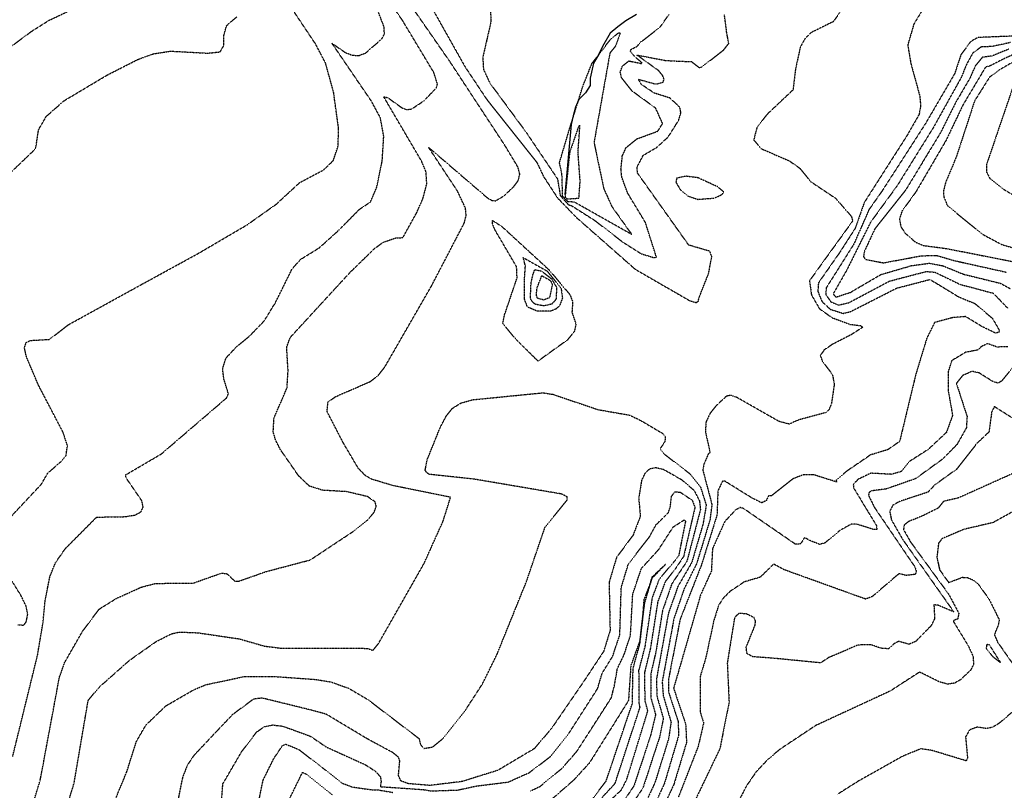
# Model space of a CAD drawing. Header units: feet. Extents: x 2234729 to 2255890, y 588345 to 614924.
# Tile 30 of 88: x 2244591 to 2245203, y 597031 to 597510. Entities that reach past the tile are written whole.
import ezdxf

# ---------------------------------------------------------------- set-up
doc = ezdxf.new("R2010")
doc.units = ezdxf.units.FT
doc.header["$MEASUREMENT"] = 0
doc.linetypes.add('OhDOT_USTN3', pattern=[0.22, 0.165, -0.055])
for name, color, linetype in [('DT_X_Contour_Major', 132, 'OhDOT_USTN3'), ('DT_X_Contour_Minor', 136, 'OhDOT_USTN3'), ('Waterways', 7, 'Continuous')]:
    doc.layers.add(name, color=color, linetype=linetype)
picture_1 = doc.add_image_def('image1.sid', size_in_pixel=(17786, 6468))

msp = doc.modelspace()

# ---------------------------------------------------------------- linework, layer by layer
at = {"layer": 'DT_X_Contour_Major'}
for points in [[(2244583.89, 597413.44), (2244600.04, 597428.91), (2244601.49, 597430.88), (2244603.17, 597441.95), (2244607.98, 597450.25), (2244619.04, 597459.95), (2244645.81, 597475.92), (2244665, 597485.68), (2244674.57, 597489.15), (2244685.23, 597490.79), (2244708.43, 597489.53), (2244716, 597490.33), (2244718.28, 597494.22), (2244718.25, 597500.2), (2244719.98, 597506.59), (2244726.29, 597512.11)], [(2245206.12, 597492.05), (2245195.81, 597487.78), (2245189.75, 597486.93), (2245185.45, 597481.84), (2245181.94, 597473.9), (2245173.3, 597459.18), (2245163.77, 597440.19), (2245142.27, 597404.77), (2245122.92, 597380.33), (2245116.52, 597366.65), (2245115.86, 597363.13), (2245116.99, 597361.34), (2245128.28, 597359.18), (2245151.8, 597363.59), (2245161.42, 597363.77), (2245172.04, 597360.65), (2245204.76, 597353.34)], [(2244648.72, 597020.38), (2244658.07, 597043), (2244663.98, 597061.68), (2244669.86, 597071.83), (2244682.22, 597083.73), (2244699.56, 597093.78), (2244707.13, 597096.95), (2244731.27, 597102.06), (2244749.59, 597102.07), (2244775.14, 597100.24), (2244784.66, 597098.73), (2244795.88, 597094.74), (2244807.95, 597087.62), (2244839.66, 597063.42), (2244840.49, 597059.69), (2244842.73, 597057.34), (2244848.09, 597058.22), (2244854.37, 597063.43), (2244868.65, 597081.42), (2244879.02, 597097.41), (2244888.04, 597115.7), (2244906.2, 597160.6), (2244918.01, 597195.05), (2244931.7, 597211.74), (2244931.67, 597213.78), (2244928.17, 597215.48), (2244873.91, 597224.71), (2244846.21, 597227.67), (2244844.47, 597228.61), (2244843.45, 597230.3), (2244844.79, 597237.06), (2244852.92, 597257.17), (2244856.51, 597263.87), (2244860.45, 597268.78), (2244865.6, 597272.04), (2244873.03, 597274.11), (2244916.6, 597278.4), (2244922.78, 597277.45), (2244950.88, 597267.94), (2244970.47, 597264.52), (2244977.52, 597261.14), (2244991.3, 597252.96), (2244992.68, 597251.2), (2244992.39, 597248.05), (2244989.43, 597243.61), (2244992, 597240.37), (2244998.91, 597235.03)], [(2245210.35, 597261.46), (2245197.21, 597269.78), (2245195.54, 597266.66), (2245193.81, 597254.03), (2245186.09, 597246.71), (2245173.76, 597230.91), (2245160.03, 597221.07), (2245156.01, 597216.68), (2245138.14, 597210.79), (2245134.04, 597208.42), (2245132.14, 597204.73), (2245133.22, 597199.38), (2245140.31, 597187.06), (2245171.98, 597142.17), (2245162.1, 597146.34), (2245159.61, 597146.62), (2245160.05, 597137.93), (2245157.91, 597133.66), (2245148.21, 597123.77), (2245144.24, 597122.08), (2245137.63, 597123.9), (2245134.89, 597122.43), (2245131.31, 597119.26), (2245126.93, 597119.57), (2245120.37, 597121.8), (2245112.44, 597121.59), (2245094.27, 597113.86), (2245089.24, 597110.51), (2245060.74, 597113.31), (2245046.99, 597114.33), (2245043.34, 597116.4), (2245042.96, 597120.32), (2245048.44, 597133.87), (2245048.73, 597136.63), (2245047.8, 597138.62), (2245043.06, 597141.02), (2245038.53, 597141.22), (2245035.73, 597138.79), (2245031.19, 597110.4), (2245032.3, 597086.01), (2245026.6, 597057.17), (2245007.57, 597017.51)], [(2244998.91, 597235.03), (2245008.21, 597227.86), (2245014.49, 597220.02), (2245018.12, 597208.54), (2245016.06, 597196.58), (2245009.1, 597172.88), (2245000.49, 597158), (2244998.91, 597153.52)], [(2244998.91, 597153.52), (2244994.6, 597141.35), (2244989.29, 597112.28), (2244987.1, 597099.9), (2244987.52, 597089.58), (2244991.43, 597076), (2244989.12, 597064.39), (2244978.73, 597032.72), (2244972.36, 597023.21)]]:
    msp.add_lwpolyline(points, dxfattribs=at)
at = {"layer": 'DT_X_Contour_Minor'}
for points in [[(2244882.62, 597544.24), (2244884.34, 597509.18), (2244879.24, 597486.97), (2244879.63, 597479.55), (2244883.63, 597470.97), (2244906.3, 597440.18), (2244925.67, 597411.37), (2244927.41, 597401.02), (2244932.42, 597395.35), (2244934.42, 597394.71), (2244948.93, 597385.48), (2244965.96, 597372.27), (2244977.67, 597364.85), (2244985.69, 597362.38), (2244987.12, 597362.81), (2244980.32, 597384.24), (2244969.27, 597402.54), (2244965.63, 597412.41), (2244965.12, 597417.53), (2244965.96, 597425.67), (2244968.25, 597430.73), (2244974.99, 597436.23), (2244988, 597441.01), (2244990.98, 597445.76), (2244986.72, 597455.28), (2244972.06, 597465.95), (2244965.51, 597474.24), (2244964.65, 597477.81), (2244965.97, 597481.41), (2244970, 597484.68), (2244977.77, 597483.1), (2244978.24, 597483.35), (2244977.45, 597484.19), (2244974.76, 597486.43), (2244972.33, 597488.81), (2244971, 597490.54), (2244971.29, 597491.76), (2244972.91, 597492.63), (2244974.86, 597493.63), (2244976.02, 597494.83), (2244977.19, 597496.35), (2244979.79, 597498.21), (2244989.41, 597505.71), (2244995.06, 597513.73)], [(2244586.47, 597201.89), (2244604.93, 597221.62), (2244608.87, 597228.46), (2244616.89, 597235.45), (2244620.27, 597239.49), (2244621.11, 597245.51), (2244618.37, 597253.88), (2244602.95, 597283.42), (2244595.7, 597300.45), (2244594.37, 597306.44), (2244595.47, 597309.68), (2244598.26, 597310.93), (2244609.9, 597311.61), (2244621.74, 597320.72), (2244667.58, 597345.96), (2244702.63, 597365.14), (2244732.92, 597382.91), (2244750.89, 597395.64), (2244765.44, 597409.06), (2244780.26, 597416.89), (2244786.39, 597422.81), (2244789.33, 597431.78), (2244789.62, 597442.82), (2244786.5, 597465.37), (2244781.52, 597483.33), (2244775.41, 597495.06), (2244754.42, 597526.56)], [(2244587.07, 597052.27), (2244602.54, 597115.27), (2244605.92, 597135.34), (2244607.23, 597148.83), (2244610.17, 597164.09), (2244613.68, 597172.8), (2244619.92, 597181.68), (2244639.27, 597201.11), (2244657.09, 597201.42), (2244663.15, 597202.4), (2244666.86, 597204.42), (2244668.16, 597207.43), (2244667.35, 597211.27), (2244657.29, 597225.93), (2244657.5, 597227.51), (2244679.39, 597240.35), (2244720.05, 597275.22), (2244721.12, 597277.89), (2244718.34, 597286.98), (2244717.55, 597293.28), (2244719.65, 597300.05), (2244725.9, 597306.71), (2244734.6, 597313.99), (2244743.35, 597323.01), (2244750.26, 597334.22), (2244760.74, 597355.41), (2244766.05, 597361.36), (2244777.75, 597368.6), (2244789.78, 597379.51), (2244802.61, 597392.48), (2244809.42, 597397.03), (2244813.35, 597406.3), (2244816.75, 597422.62), (2244817.7, 597437.82), (2244815.58, 597449.4), (2244810.01, 597459.7), (2244785.52, 597495.65), (2244793.64, 597490.03), (2244797.78, 597488.33), (2244802.13, 597488.01), (2244806.39, 597489.61), (2244816.53, 597498.42), (2244818.08, 597501.44), (2244817.99, 597505.58), (2244810.08, 597526.25)], [(2244814.08, 597288.95), (2244818.24, 597294.25), (2244847.53, 597345.14), (2244867.76, 597384.03), (2244868.91, 597388.53), (2244868.53, 597393.09), (2244863.52, 597403.78), (2244845.58, 597430.92), (2244882.39, 597399.36), (2244884.84, 597398.01), (2244887.27, 597397.77), (2244892.59, 597400.94), (2244898.75, 597406.84), (2244901.27, 597410.34), (2244902.25, 597414.29), (2244901.12, 597418.63), (2244892.96, 597432.2), (2244858.57, 597484.63), (2244832.14, 597522.69)], [(2244515.09, 597519.48), (2244529.55, 597483.56), (2244530.9, 597481.87), (2244540.42, 597472.74), (2244544.7, 597469.86), (2244548.53, 597469.06), (2244554.52, 597471.13), (2244564.58, 597477.68), (2244598.56, 597502.93), (2244609.56, 597509.87), (2244630.42, 597519.72)], [(2244605.1, 597042.27), (2244616.12, 597101.54), (2244619.46, 597110.91), (2244630.41, 597130), (2244640.81, 597143.91), (2244651.51, 597150.57), (2244667.09, 597157.61), (2244675.97, 597159.93), (2244699.1, 597160.05), (2244716.9, 597166.31), (2244720.24, 597165.93), (2244725.16, 597161.25), (2244727.61, 597161.32), (2244744.67, 597167.29), (2244772.08, 597174.54), (2244799.43, 597192.7), (2244807.3, 597199), (2244811.72, 597204.07), (2244813.06, 597207.86), (2244812.31, 597210.61), (2244807.59, 597213.88), (2244794.61, 597216.95), (2244779.84, 597217.79), (2244771.44, 597220.41), (2244764.79, 597226.77), (2244753.52, 597243.02), (2244750.52, 597248.86), (2244748.99, 597254.1), (2244749.48, 597262.68), (2244757.56, 597281.46), (2244758.25, 597292.15), (2244757.37, 597306.76), (2244759.61, 597312.85), (2244796.61, 597353.1), (2244812.09, 597368.19), (2244817.51, 597372.07), (2244825.2, 597374.65), (2244829.56, 597374.86), (2244838.11, 597390.27), (2244842.11, 597399.33), (2244844.45, 597408.33), (2244843.91, 597415.93), (2244841.26, 597422.27), (2244817.66, 597462.46), (2244820.18, 597461.86), (2244828.89, 597455.64), (2244831.56, 597454.52), (2244834.84, 597454.69), (2244842.62, 597459.88), (2244850.46, 597467.99), (2244851.07, 597470.34), (2244848.86, 597477.39), (2244829.1, 597510.25), (2244823.99, 597517.55)], [(2244847.09, 597518.63), (2244853.83, 597506.59), (2244868.29, 597480.91), (2244881.75, 597460.72), (2244913.01, 597421.34), (2244916.97, 597412.9), (2244925.78, 597399.43), (2244937.53, 597387.26), (2244974.04, 597355.15), (2244998.91, 597340.8)], [(2245151.92, 597515.41), (2245147.13, 597507.58), (2245143.33, 597494.53), (2245145.31, 597482.91), (2245150.74, 597463.28), (2245151.37, 597456.88), (2245150.39, 597451.38), (2245142.73, 597438.07), (2245116.31, 597396.66), (2245110.75, 597380.73), (2245101.07, 597365.65), (2245087.83, 597346.71), (2245087.48, 597341.4), (2245090.07, 597335.12), (2245095.16, 597330.36), (2245103.19, 597327.75), (2245107.87, 597328.9), (2245136.49, 597343.47), (2245157.18, 597348.86), (2245174.66, 597338.22), (2245185.07, 597333.87), (2245195.9, 597324.77), (2245200.03, 597317.66), (2245200.14, 597316.15), (2245197.98, 597315.46), (2245189.67, 597319.5), (2245179.25, 597325.78), (2245171.2, 597325.1), (2245160.04, 597322.09), (2245155.2, 597312.4), (2245148.26, 597289.6), (2245138.3, 597248.12), (2245130.99, 597243.06), (2245120.24, 597239.81), (2245105.89, 597230), (2245098.75, 597224.08), (2245099.33, 597222.91), (2245084.85, 597227.44), (2245078.28, 597227.36), (2245072.12, 597224.99), (2245058.5, 597214.29), (2245056.83, 597214.33), (2245055.44, 597211.39), (2245052.6, 597210.01), (2245046.51, 597213.01), (2245029.76, 597223.43), (2245028.24, 597223.48), (2245025.34, 597217.41), (2245024.78, 597202.36), (2245015.1, 597171.32), (2245001.85, 597137.51), (2244998.91, 597122.28)], [(2245101, 597514.73), (2245097.18, 597509.17), (2245083.24, 597502.31), (2245079.52, 597498.59), (2245076.54, 597493.29), (2245073.51, 597479.07), (2245072.03, 597466.69), (2245055.79, 597451.37), (2245049.56, 597443.14), (2245047.62, 597435.57), (2245052.34, 597430.13), (2245070.08, 597422.38), (2245076.24, 597417.96), (2245083.23, 597409.52), (2245098.44, 597399.38), (2245108.29, 597388.11), (2245109.12, 597385.24), (2245082.28, 597348.05), (2245083.51, 597339.25), (2245088.54, 597330.59), (2245096.37, 597325.08), (2245107.44, 597320.95), (2245114.06, 597320.18), (2245115.39, 597319.17), (2245108.76, 597314.84), (2245096.39, 597308.45), (2245091.32, 597304.95), (2245088.99, 597301.5), (2245090.25, 597298.14), (2245096.56, 597289.64), (2245097.67, 597283.57), (2245095.93, 597271.72), (2245094.54, 597268.19), (2245092.76, 597266.19), (2245074.95, 597261.35), (2245069.69, 597258.94), (2245063.28, 597260.64), (2245037.32, 597275.42), (2245033.3, 597276.84), (2245030.67, 597276.28), (2245024.34, 597270.45), (2245020.56, 597265.75), (2245017.98, 597260.26), (2245017.55, 597254.35), (2245020.48, 597241.26), (2245019.54, 597240.69), (2245016.54, 597233.82), (2245015.99, 597230.34), (2245021.64, 597208.97), (2245020.43, 597199.42), (2245012.1, 597172.1), (2245004.32, 597156.43), (2244998.91, 597140.64)], [(2244998.91, 597484.67), (2245008.99, 597484.25), (2245013.73, 597480.61), (2245015.3, 597480.9), (2245028.85, 597491.45), (2245032.14, 597495.62), (2245030.94, 597501.63), (2245029.4, 597513.69)], [(2244932.18, 597397.14), (2244928.87, 597400.46), (2244928.43, 597414.29), (2244926.9, 597421.44), (2244933.57, 597443.88), (2244941.47, 597469.08), (2244947.08, 597483.16), (2244958.56, 597497.98), (2244963.49, 597502.09), (2244964.8, 597502.26), (2244961.65, 597493.78), (2244958.23, 597489.58), (2244948.37, 597434), (2244954.39, 597405.4), (2244959.49, 597394.15), (2244971.82, 597376.81), (2244936.17, 597396.93), (2244932.18, 597397.14)], [(2245209.73, 597500.14), (2245186.99, 597499.27), (2245182.43, 597496.71), (2245176.33, 597488.45), (2245172.57, 597476.9), (2245154.51, 597445.99), (2245127.48, 597403.97), (2245119.32, 597392.34), (2245109.75, 597370.67), (2245092.57, 597343.47), (2245092.51, 597339.38), (2245095.51, 597334.99), (2245100.37, 597332.96), (2245106.58, 597334.33), (2245132.08, 597347.86), (2245154.91, 597353.82), (2245160.19, 597353.39), (2245175.85, 597345.81), (2245196.46, 597340.34), (2245205.47, 597330.97)], [(2245207.23, 597496.15), (2245195.8, 597493.66), (2245188.97, 597493.35), (2245183.8, 597489.66), (2245179.98, 597482.73), (2245176.41, 597474.09), (2245159.14, 597443.09), (2245136.7, 597406.99), (2245120.26, 597384.48), (2245105.45, 597354.73), (2245096.96, 597339.81), (2245098.72, 597337.88), (2245107.71, 597340.84), (2245126.74, 597351.95), (2245145.71, 597357.46), (2245156.93, 597358.96), (2245165.12, 597357.37), (2245177.92, 597352.15), (2245201.07, 597346.43), (2245207.21, 597343.05)], [(2245216.7, 597492.21), (2245202.71, 597485.83), (2245194.56, 597481.66), (2245191.68, 597480.8), (2245177.7, 597457.44), (2245167.23, 597435.46), (2245148.3, 597403.09), (2245139.81, 597391.44), (2245138.18, 597386.32), (2245139.08, 597381.61), (2245141.78, 597377.57), (2245148.07, 597372.12), (2245152.9, 597369.97), (2245167.49, 597368.08), (2245211.51, 597359.4)], [(2245225.4, 597493.59), (2245200.05, 597478.99), (2245194.11, 597474.47), (2245184.89, 597459.85), (2245173.49, 597424.94), (2245166.88, 597409.24), (2245165.66, 597404.36), (2245165.67, 597400.26), (2245168.01, 597394.74), (2245189.5, 597377.12), (2245201.66, 597370.59), (2245214.97, 597366.78)], [(2244998.91, 597458.49), (2244995.5, 597461.66), (2244985.84, 597464.68), (2244977.79, 597470.07), (2244975.98, 597473.29), (2244986.9, 597470.26), (2244991.34, 597471.53), (2244991.87, 597473.3), (2244990.96, 597475.73), (2244988.6, 597478.59), (2244975.03, 597488.34), (2244992.88, 597484.99), (2244998.91, 597484.67)], [(2245211.69, 597477.26), (2245192.27, 597420.24), (2245192.38, 597415.53), (2245194.47, 597411.51), (2245202.14, 597405.4), (2245227.83, 597389.91)], [(2244998.91, 597444.5), (2245000.98, 597447.78), (2245002.34, 597452.53), (2245001.71, 597455.89), (2244998.91, 597458.49)], [(2244931.94, 597398.92), (2244939, 597399.41), (2244939.75, 597409.96), (2244938.44, 597427.98), (2244939.62, 597444.81), (2244938.73, 597443.82), (2244933.22, 597427.8), (2244930.33, 597399.88), (2244931.94, 597398.92)], [(2244998.91, 597381.93), (2244975.4, 597414.96), (2244975.1, 597418.74), (2244978.99, 597426.05), (2244987.39, 597430.96), (2244994.45, 597437.44), (2244998.91, 597444.5)], [(2245028.02, 597401.7), (2245028.97, 597403.24), (2245025.27, 597406.43), (2245012.94, 597412.09), (2245005.3, 597413.05), (2244999.72, 597411.77), (2244999.25, 597409.31), (2245002.29, 597404.29), (2245006.67, 597400.7), (2245012.92, 597398.65), (2245023.16, 597399.42), (2245028.02, 597401.7)], [(2244900.56, 597349.81), (2244900.26, 597356.7), (2244886.75, 597379.76), (2244885.2, 597383.68), (2244885.29, 597385.53), (2244891.18, 597381.7), (2244920.37, 597354.88), (2244933.39, 597339.42), (2244935.09, 597335.02), (2244934.66, 597328.4), (2244937.13, 597321.07), (2244936.1, 597316.37), (2244931.79, 597311.2), (2244913.56, 597298.1), (2244900.02, 597311.46), (2244891.66, 597321.43), (2244892.82, 597327.02), (2244900.56, 597349.81)], [(2244998.91, 597340.8), (2245007.69, 597335.74), (2245011.87, 597334.47), (2245013.24, 597335.38), (2245013.52, 597337.27), (2245019.57, 597352.53), (2245021.57, 597363.22), (2245020.26, 597366.4), (2245007.24, 597370.22), (2244998.91, 597381.93)], [(2244905.17, 597336.53), (2244905.18, 597349.1), (2244905.72, 597357.18), (2244904.4, 597362.41), (2244919.1, 597354.13), (2244927.92, 597343.51), (2244928.72, 597337.21), (2244926.98, 597332.5), (2244924.68, 597330.48), (2244921.39, 597329.14), (2244912.92, 597329.19), (2244906.99, 597331.78), (2244905.17, 597336.53)], [(2244908.86, 597337.76), (2244909.24, 597346.52), (2244910.52, 597352.27), (2244911.55, 597354.95), (2244915.47, 597354.21), (2244921.88, 597349.4), (2244925.14, 597343.88), (2244924.74, 597336.6), (2244922.26, 597333.6), (2244917.14, 597332.41), (2244911.7, 597333.44), (2244909.27, 597335.91), (2244908.86, 597337.76)], [(2244912.55, 597338.98), (2244912.88, 597343.33), (2244915.9, 597351.19), (2244921.21, 597348.27), (2244922.46, 597345.75), (2244920.69, 597337.47), (2244917.06, 597336.07), (2244913.23, 597337.2), (2244912.55, 597338.98)], [(2245205.51, 597306.91), (2245198.83, 597306.86), (2245192.88, 597308.97), (2245189.16, 597307.16), (2245186.77, 597304.96), (2245179.2, 597303.55), (2245170.69, 597298.39), (2245168.38, 597291.27), (2245168.55, 597279.35), (2245171.2, 597264.32), (2245167.33, 597253.73), (2245156.16, 597243.26), (2245144.45, 597235.76), (2245139.51, 597229.55), (2245133.33, 597227.7), (2245120.34, 597228.4), (2245112.49, 597224.61), (2245109.49, 597221.46), (2245109.75, 597219.18), (2245123.78, 597196.1), (2245124.24, 597193.52), (2245122.37, 597193.34), (2245111.79, 597196.69), (2245108.1, 597196.66), (2245101.35, 597192.93), (2245091.79, 597185.03), (2245088.54, 597184.16), (2245082.4, 597186.62), (2245079.17, 597188.43), (2245076.76, 597184.46), (2245073.6, 597184.24), (2245041.12, 597206.58), (2245039.11, 597207.09), (2245036.26, 597205.48), (2245029.66, 597198.41), (2245022, 597181.44), (2245021.29, 597167.52), (2245014.63, 597152.88), (2245002.12, 597109.46), (2244998.91, 597098.5)], [(2245211.92, 597298.05), (2245201.65, 597285.71), (2245199.47, 597284.38), (2245196.16, 597285.44), (2245187.75, 597290.74), (2245183.27, 597291.74), (2245177.41, 597289.08), (2245173.57, 597284.21), (2245180.21, 597263.66), (2245179.77, 597256.62), (2245173.95, 597246.26), (2245164.92, 597237.11), (2245148.15, 597225), (2245129.89, 597218.6), (2245120.89, 597217.41), (2245119.34, 597216.47), (2245118.96, 597214.63), (2245122.67, 597207.11), (2245147.76, 597170.19), (2245148.73, 597167.23), (2245147.97, 597165.51), (2245142.32, 597164.88), (2245137.91, 597165.97), (2245121.25, 597151.72), (2245117.13, 597150.16), (2245066.53, 597168.41), (2245059.99, 597171.92), (2245051.67, 597163.77), (2245041.72, 597160.84), (2245032.77, 597154.84), (2245028.66, 597150.68), (2245025.81, 597146.28), (2245022.87, 597136.97), (2245017.76, 597113.4), (2245014.43, 597102.28), (2245014.43, 597079.74), (2245016.48, 597073.16), (2245013.15, 597058.72), (2245000.81, 597027.06)], [(2244617.25, 597009.35), (2244625.26, 597035.8), (2244634.01, 597087.16), (2244640.63, 597095.2), (2244659.62, 597112.06), (2244676.31, 597123.81), (2244685.68, 597128.55), (2244690.71, 597129.7), (2244702.25, 597129.22), (2244727.93, 597125.45), (2244743.35, 597120.99), (2244753.88, 597119.64), (2244795.74, 597119.71), (2244807.64, 597119.52), (2244810.94, 597118.22), (2244814.36, 597122.41), (2244842.79, 597172.4), (2244854.55, 597198.57), (2244859.22, 597213.46), (2244823.42, 597220.69), (2244810.25, 597224.67), (2244806.29, 597226.92), (2244801.89, 597231.43), (2244792.39, 597247.51), (2244782.49, 597266.71), (2244783.04, 597272.67), (2244787.76, 597276.02), (2244809.04, 597285.26), (2244814.08, 597288.95)], [(2244998.91, 597226.57), (2244991.52, 597230.69), (2244986.77, 597231.79), (2244982.97, 597231.07), (2244980.04, 597228.41), (2244977.92, 597223.9), (2244976.12, 597212.84), (2244977.17, 597201.65), (2244972.65, 597189.92), (2244962.37, 597176.07), (2244957.73, 597160.57), (2244958.35, 597130.57), (2244954.31, 597117.58), (2244942.47, 597099.69), (2244921.84, 597069.57), (2244911.19, 597057.16), (2244888.59, 597043.72), (2244866.3, 597036.73), (2244846.39, 597034.32), (2244832.9, 597035.43), (2244828.23, 597037.2), (2244826.85, 597040.5), (2244827.66, 597049.64), (2244826.78, 597051.86), (2244823.34, 597054.74), (2244807.78, 597063.12), (2244781.87, 597078.65), (2244772.98, 597081.06), (2244742.16, 597088.63), (2244736.79, 597087.99), (2244723.84, 597078.44), (2244714.57, 597068.78), (2244699.67, 597052.91), (2244695.58, 597046.86), (2244692.66, 597039.35), (2244688.14, 597017.02)], [(2245216.46, 597231.72), (2245174.46, 597212.9), (2245165.65, 597210.97), (2245162.28, 597206.75), (2245152.29, 597201.78), (2245143.74, 597198.32), (2245141.14, 597196.12), (2245140.72, 597193.34), (2245145.17, 597185.56), (2245168.83, 597153.12), (2245175.06, 597141.43), (2245174.48, 597137.83), (2245172.09, 597137.06), (2245171.7, 597136.26), (2245180.9, 597121.22), (2245183.93, 597114.61), (2245184.25, 597109.62), (2245182.4, 597105.95), (2245176.17, 597100.07), (2245172.54, 597097.93), (2245168.23, 597097.31), (2245163.15, 597098.63), (2245150.7, 597104.8), (2245132.52, 597093.04), (2245086.15, 597071.58), (2245063.99, 597056.86), (2245056.22, 597050.29), (2245049.05, 597042.67), (2245043.04, 597033.94), (2245038, 597024.1)], [(2244998.91, 597226.57), (2245002.76, 597224.43), (2245010.56, 597217.77), (2245013.92, 597211.26), (2245014.49, 597205.77), (2245006.1, 597173.65), (2244998.91, 597162.92)], [(2244715.97, 597011.82), (2244717.7, 597035.33), (2244729.48, 597055.47), (2244738.76, 597067.58), (2244743.3, 597070.77), (2244748.56, 597071.93), (2244754.88, 597071.2), (2244772.03, 597064.96), (2244782.02, 597058.2), (2244806.34, 597047.14), (2244812.63, 597043.07), (2244815.6, 597039.59), (2244816.08, 597036.88), (2244815.54, 597033.59), (2244842.39, 597031.73), (2244847.09, 597030.89), (2244863.68, 597031.49), (2244875.3, 597033.98), (2244895.08, 597036.44), (2244908.13, 597042.29), (2244921, 597052.06), (2244932.81, 597066.82), (2244950.57, 597094.49), (2244953.43, 597104.02), (2244959.95, 597114.64), (2244964.41, 597127.94), (2244965.3, 597157.35), (2244969.72, 597171.99), (2244982.84, 597188.89), (2244986.93, 597196.36), (2244994.53, 597203.82), (2244995.82, 597207.66), (2244996.49, 597213.97), (2244998.5, 597216.82), (2244998.91, 597216.8)], [(2244998.91, 597216.8), (2245001.9, 597216.67), (2245009.47, 597211.53), (2245011.08, 597207.18), (2245004.05, 597176.62), (2244998.91, 597169.01)], [(2245208.58, 597204.48), (2245196.31, 597197.7), (2245178.06, 597193.47), (2245164.58, 597187.66), (2245162.53, 597184.96), (2245161.44, 597176.17), (2245163.17, 597168.35), (2245168.78, 597160.45), (2245177.35, 597163.72), (2245180.44, 597163.5), (2245183.75, 597162.16), (2245187.21, 597159.39), (2245193.89, 597150.13), (2245200.21, 597137.31), (2245199.53, 597133.84), (2245197.16, 597127.99), (2245199.28, 597123.27), (2245219.45, 597094.39)], [(2244998.91, 597195.85), (2245004.36, 597199.34), (2245005.22, 597198.5), (2245000.93, 597176.95), (2244998.91, 597174.34)], [(2244908.98, 597030.97), (2244914.69, 597033.64), (2244928.37, 597044.84), (2244937.65, 597055.44), (2244959.15, 597088.81), (2244961.03, 597096.27), (2244962.88, 597106.9), (2244967.17, 597115.85), (2244971.03, 597127.71), (2244972.45, 597153.32), (2244977.83, 597169.22), (2244988.46, 597180.85), (2244997.57, 597194.99), (2244998.91, 597195.85)], [(2244953.31, 597026.79), (2244961.41, 597035.48), (2244977, 597082.94), (2244976.38, 597085.7), (2244976.32, 597105.88), (2244980.21, 597120.87), (2244984.66, 597151.03), (2244989.02, 597162.71), (2244998.91, 597174.34)], [(2244590.34, 597134.22), (2244593.99, 597133.95), (2244595.51, 597136.07), (2244596.44, 597140.64), (2244595.51, 597145.54), (2244592.33, 597152.23), (2244587.43, 597160.18), (2244581.01, 597168.61)], [(2244946.92, 597025.24), (2244955.88, 597037.04), (2244972.19, 597085.26), (2244972.65, 597107.03), (2244976.89, 597122.49), (2244977.06, 597123.96), (2244979.13, 597141.32), (2244979.88, 597147.65), (2244983.15, 597158.82), (2244984.81, 597163.69), (2244985.97, 597164.71), (2244992.77, 597171.71), (2244985.41, 597164.8), (2244984.34, 597163.86), (2244982.83, 597158.74), (2244979.34, 597149.81), (2244978.71, 597141.3), (2244976.7, 597123.94), (2244971.24, 597108.76), (2244969.77, 597087.03), (2244945.56, 597048.37), (2244935.74, 597037.61), (2244921.25, 597024.99)], [(2244955.9, 597022.68), (2244965.3, 597031.45), (2244968.66, 597037.89), (2244981.81, 597080.63), (2244980.09, 597086.99), (2244979.98, 597104.74), (2244983.54, 597119.25), (2244988.16, 597148.59), (2244992.84, 597161.13), (2244998.91, 597169.01)], [(2244998.91, 597162.92), (2244996.67, 597159.57), (2244990.92, 597142.92), (2244986.87, 597117.63), (2244983.64, 597103.59), (2244983.68, 597088.96), (2244986.62, 597078.32), (2244983.55, 597065.53), (2244973.2, 597034.12), (2244968.13, 597026.55)], [(2244998.91, 597140.64), (2244998.03, 597138.08), (2244990.73, 597098.8), (2244991.36, 597090.19), (2244996.24, 597073.69), (2244994.7, 597063.25), (2244986.24, 597036.11), (2244981.98, 597026.87)], [(2244998.91, 597122.28), (2244994.63, 597100.15), (2244994.6, 597092.68), (2244998.91, 597079.47)], [(2245192.17, 597119.49), (2245196.19, 597114.38), (2245201.04, 597110.74), (2245194.13, 597121.67), (2245192.23, 597121.95), (2245192.17, 597119.49)], [(2244998.91, 597098.5), (2244997.82, 597094.77), (2244998.91, 597091.51)], [(2244998.91, 597091.51), (2245005.36, 597072.27), (2245005.85, 597060.97), (2244998.91, 597038.07)], [(2244998.91, 597079.47), (2245000.64, 597074.18), (2245000.91, 597065.31), (2244998.91, 597058.54)], [(2245207.98, 597079.65), (2245199.96, 597072.81), (2245195.75, 597070.37), (2245192.18, 597069.72), (2245186.49, 597070.56), (2245181.77, 597068.84), (2245179.29, 597064.48), (2245180.48, 597051.44), (2245179.69, 597049.62), (2245158.51, 597056.05), (2245151.4, 597057.1), (2245139.95, 597052.36), (2245112.95, 597037.19), (2245099.7, 597028.82)], [(2244739.56, 597022.15), (2244742.71, 597037.64), (2244749.33, 597050.99), (2244754.67, 597058.99), (2244756.84, 597059.95), (2244764.94, 597056.66), (2244781.4, 597043.91), (2244791.53, 597035.86), (2244798.22, 597033.33), (2244810.77, 597031.6), (2244814, 597031.59), (2244823.42, 597029.98)], [(2244998.91, 597058.54), (2244992.1, 597035.52), (2244987.12, 597024.71)], [(2244592.54, 596999.75), (2244604.13, 597037.28), (2244605.1, 597042.27)], [(2244755.49, 597018.62), (2244767.17, 597042.4), (2244769.45, 597041.43), (2244785.84, 597028.3)], [(2244998.91, 597038.07), (2244997.96, 597034.93), (2244992.26, 597022.57)]]:
    msp.add_lwpolyline(points, dxfattribs=at)
at = {"layer": 'Waterways'}
msp.add_lwpolyline([(2244974.72, 597513.5), (2244968.13, 597509.69), (2244963.27, 597505.87), (2244958.4, 597502.05), (2244953.54, 597493.71), (2244951.11, 597488.5), (2244947.99, 597483.3), (2244945.9, 597473.92), (2244945.9, 597469.41), (2244943.13, 597464.89), (2244938.96, 597460.73), (2244936.88, 597455.87), (2244935.49, 597450.66), (2244934.1, 597445.1), (2244930.28, 597401.7)], dxfattribs=at)

# ---------------------------------------------------------------- pictures from other files: only their frames are drawn
image = msp.add_image(picture_1, insert=(2243173.45, 594670.71), size_in_units=(8711.37, 3167.95), dxfattribs=dict(fade=50))
image.dxf.flags = 7

doc.saveas('drawing.dxf')
